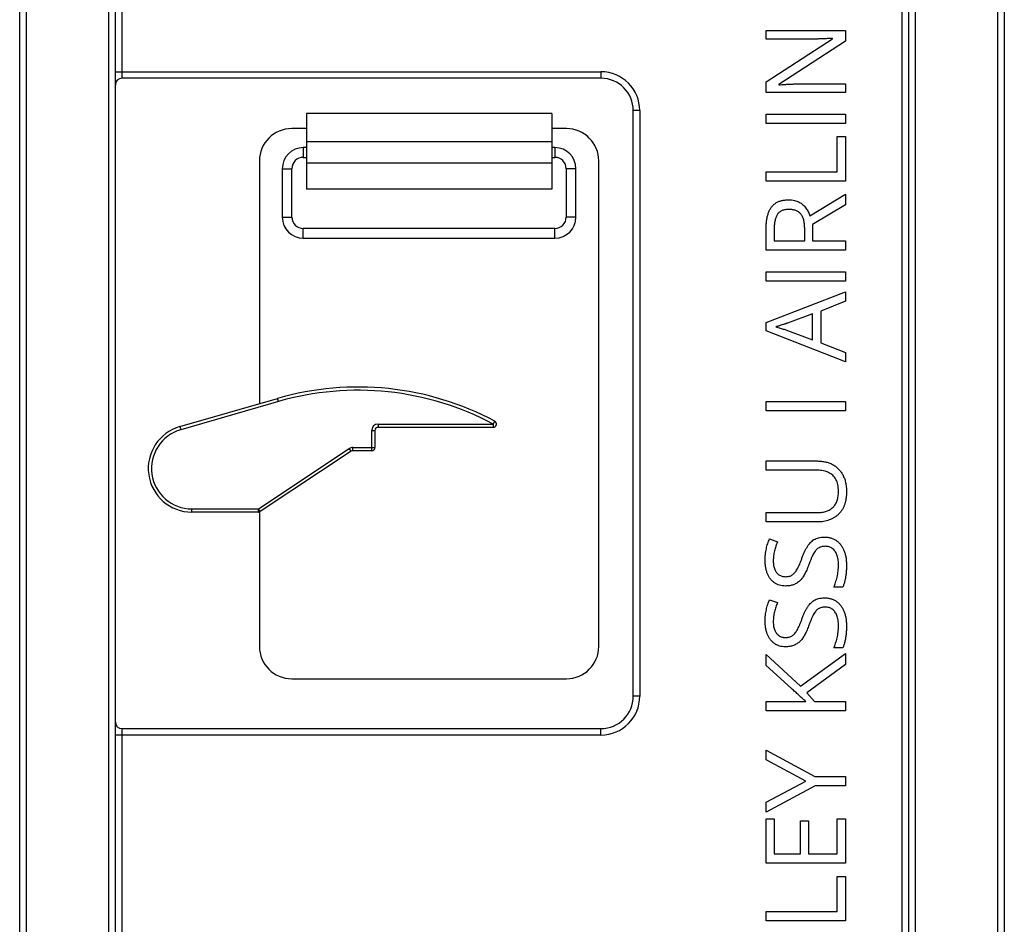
# Model space of a CAD drawing. Header units: millimetres. Extents: x -138 to 5612, y -1401 to 2631.
# Tile 12 of 116: x 1195 to 1500, y -988 to -709. Entities that reach past the tile are written whole.
import ezdxf

# ---------------------------------------------------------------- set-up
doc = ezdxf.new("R2010")
doc.units = ezdxf.units.MM

msp = doc.modelspace()

# ---------------------------------------------------------------- linework, layer by layer
at = {"color": 7, "linetype": 'Continuous', "lineweight": 25}
for p, q in [((1197.46, -370.65), (1197.46, -1299.65)), ((1497.86, -1299.65), (1497.86, -370.65)), ((1195.46, -1301.65), (1195.46, -372.65)), ((1499.86, -372.65), (1499.86, -1301.65)), ((1223.05, -1274.78), (1223.05, -421.85)), ((1472.26, -421.85), (1472.26, -1274.78)), ((1225.05, -1272.78), (1225.05, -423.85)), ((1227.05, -425.85), (1227.05, -726.61)), ((1468.26, -1270.78), (1468.26, -425.85)), ((1470.26, -423.85), (1470.26, -1272.78)), ((1426.23, -714.5), (1426.23, -711.82)), ((1426.23, -711.82), (1450.74, -711.82)), ((1450.74, -711.82), (1450.74, -715.11)), ((1426.23, -727.73), (1446.76, -714.4)), ((1440.43, -714.5), (1426.23, -714.5)), ((1450.74, -715.11), (1430.16, -728.49)), ((1446.76, -714.4), (1446.76, -714.29)), ((1225.05, -724.61), (1375.15, -724.61)), ((1375.15, -726.61), (1227.05, -726.61)), ((1375.15, -724.61), (1375.15, -726.61)), ((1426.23, -731.01), (1426.23, -727.73)), ((1430.16, -728.49), (1430.16, -728.62)), ((1436.66, -728.36), (1450.74, -728.36)), ((1450.74, -728.36), (1450.74, -731.01)), ((1450.74, -731.01), (1426.23, -731.01)), ((1387.15, -736.61), (1385.15, -736.61)), ((1385.15, -917.51), (1385.15, -736.61)), ((1387.15, -736.61), (1387.15, -917.51)), ((1284.13, -737.46), (1284.13, -760.85)), ((1359.92, -737.46), (1284.13, -737.46)), ((1359.92, -737.46), (1359.92, -760.85)), ((1426.23, -737.7), (1450.74, -737.7)), ((1426.23, -740.56), (1426.23, -737.7)), ((1450.74, -737.7), (1450.74, -740.56)), ((1284.13, -742.16), (1279.56, -742.16)), ((1364.49, -742.16), (1359.92, -742.16)), ((1450.74, -740.56), (1426.23, -740.56)), ((1448.19, -744.63), (1450.74, -744.63)), ((1448.19, -755.53), (1448.19, -744.63)), ((1450.74, -744.63), (1450.74, -758.38)), ((1284.13, -748.04), (1283.13, -748.04)), ((1359.92, -746.25), (1284.13, -746.25)), ((1360.92, -748.04), (1359.92, -748.04)), ((1283.13, -751.04), (1284.13, -751.04)), ((1359.92, -751.04), (1360.92, -751.04)), ((1269.56, -752.16), (1269.56, -827.14)), ((1276.63, -754.54), (1276.63, -769.52)), ((1279.63, -769.52), (1279.63, -754.54)), ((1359.92, -752.83), (1284.13, -752.83)), ((1364.42, -754.54), (1364.42, -769.52)), ((1367.42, -769.52), (1367.42, -754.54)), ((1374.49, -902.12), (1374.49, -752.16)), ((1426.23, -755.53), (1448.19, -755.53)), ((1426.23, -758.38), (1426.23, -755.53)), ((1359.92, -760.85), (1284.13, -760.85)), ((1450.74, -758.38), (1426.23, -758.38)), ((1439.77, -769.15), (1450.74, -762.42)), ((1450.74, -762.42), (1450.74, -765.74)), ((1450.74, -765.74), (1440.56, -771.75)), ((1360.92, -773.02), (1283.13, -773.02)), ((1426.23, -779.71), (1426.23, -773.08)), ((1438.14, -776.85), (1438.14, -772.96)), ((1440.56, -771.75), (1440.56, -776.85)), ((1283.13, -776.02), (1360.92, -776.02)), ((1428.7, -773.25), (1428.7, -776.85)), ((1428.7, -776.85), (1438.14, -776.85)), ((1440.56, -776.85), (1450.74, -776.85)), ((1450.74, -776.85), (1450.74, -779.71)), ((1450.74, -779.71), (1426.23, -779.71)), ((1426.23, -786.4), (1450.74, -786.4)), ((1426.23, -789.26), (1426.23, -786.4)), ((1450.74, -786.4), (1450.74, -789.26)), ((1450.74, -789.26), (1426.23, -789.26)), ((1426.23, -802.09), (1450.74, -792.55)), ((1450.74, -792.55), (1450.74, -795.51)), ((1450.74, -795.51), (1443.1, -798.53)), ((1440.57, -799.39), (1432.81, -802.26)), ((1440.57, -807.41), (1440.57, -799.39)), ((1443.1, -798.53), (1443.1, -808.36)), ((1426.23, -804.65), (1426.23, -802.09)), ((1450.74, -814.26), (1426.23, -804.65)), ((1432.81, -804.49), (1440.57, -807.41)), ((1443.1, -808.36), (1450.74, -811.37)), ((1450.74, -811.37), (1450.74, -814.26)), ((1244.96, -834.22), (1275.2, -825.51)), ((1275.48, -826.47), (1245.23, -835.18)), ((1275.48, -826.47), (1275.2, -825.51)), ((1426.23, -826.51), (1450.74, -826.51)), ((1426.23, -829.36), (1426.23, -826.51)), ((1450.74, -826.51), (1450.74, -829.36)), ((1450.74, -829.36), (1426.23, -829.36)), ((1306.28, -833.45), (1341.85, -833.45)), ((1306.28, -833.45), (1306.28, -834.45)), ((1341.85, -833.45), (1342.32, -832.57)), ((1341.85, -833.45), (1341.85, -834.45)), ((1244.96, -834.22), (1245.23, -835.18)), ((1304.28, -835.45), (1305.28, -835.45)), ((1304.28, -841.67), (1304.28, -835.45)), ((1305.28, -835.45), (1305.28, -840.67)), ((1341.85, -834.45), (1306.28, -834.45)), ((1269.26, -859.65), (1297.36, -841.01)), ((1297.91, -841.84), (1269.81, -860.48)), ((1297.91, -841.84), (1297.36, -841.01)), ((1298.46, -841.67), (1298.46, -840.67)), ((1298.46, -840.67), (1305.28, -840.67)), ((1304.28, -841.67), (1298.46, -841.67)), ((1426.23, -844.85), (1442.09, -844.85)), ((1426.23, -847.69), (1426.23, -844.85)), ((1442.12, -847.69), (1426.23, -847.69)), ((1248.69, -860.65), (1248.69, -859.65)), ((1248.69, -859.65), (1269.26, -859.65)), ((1269.26, -860.65), (1248.69, -860.65)), ((1269.26, -860.65), (1269.26, -859.65)), ((1269.81, -860.48), (1269.26, -859.65)), ((1269.56, -860.6), (1269.56, -902.12)), ((1426.23, -860.8), (1442.1, -860.8)), ((1426.23, -863.67), (1426.23, -860.8)), ((1442.02, -863.67), (1426.23, -863.67)), ((1427.27, -868.94), (1429.73, -869.83)), ((1449.92, -883.8), (1447.19, -883.8)), ((1427.27, -887.72), (1429.73, -888.61)), ((1449.92, -902.58), (1447.19, -902.58)), ((1426.23, -904.66), (1436.86, -914.43)), ((1426.23, -908.01), (1426.23, -904.66)), ((1436.86, -914.43), (1450.74, -904.3)), ((1450.74, -904.3), (1450.74, -907.67)), ((1434.1, -915.17), (1426.23, -908.01)), ((1450.74, -907.67), (1438.82, -916.52)), ((1279.56, -912.12), (1364.49, -912.12)), ((1387.15, -917.51), (1385.15, -917.51)), ((1426.23, -921.99), (1426.23, -919.13)), ((1426.23, -919.13), (1438.45, -919.13)), ((1438.82, -916.52), (1441.17, -919.13)), ((1441.17, -919.13), (1450.74, -919.13)), ((1450.74, -919.13), (1450.74, -921.99)), ((1450.74, -921.99), (1426.23, -921.99)), ((1227.05, -927.51), (1375.15, -927.51)), ((1227.05, -927.51), (1227.05, -1270.78)), ((1375.15, -929.51), (1375.15, -927.51)), ((1375.15, -929.51), (1225.05, -929.51)), ((1426.23, -934.14), (1441.24, -942.31)), ((1426.23, -937.21), (1426.23, -934.14)), ((1438.52, -943.74), (1426.23, -937.21)), ((1441.24, -942.31), (1450.74, -942.31)), ((1450.74, -942.31), (1450.74, -945.16)), ((1426.23, -950.23), (1438.52, -943.74)), ((1441.37, -945.16), (1426.23, -953.35)), ((1450.74, -945.16), (1441.37, -945.16)), ((1426.23, -953.35), (1426.23, -950.23)), ((1426.23, -955.43), (1428.75, -955.43)), ((1426.23, -969.1), (1426.23, -955.43)), ((1428.75, -955.43), (1428.75, -966.24)), ((1448.23, -966.24), (1448.23, -955.43)), ((1448.23, -955.43), (1450.74, -955.43)), ((1450.74, -955.43), (1450.74, -969.1)), ((1436.8, -956.06), (1439.29, -956.06)), ((1436.8, -966.24), (1436.8, -956.06)), ((1439.29, -956.06), (1439.29, -966.24)), ((1428.75, -966.24), (1436.8, -966.24)), ((1439.29, -966.24), (1448.23, -966.24)), ((1450.74, -969.1), (1426.23, -969.1)), ((1448.19, -973.17), (1450.74, -973.17)), ((1448.19, -984.07), (1448.19, -973.17)), ((1450.74, -973.17), (1450.74, -986.92)), ((1426.23, -984.07), (1448.19, -984.07)), ((1426.23, -986.92), (1426.23, -984.07)), ((1450.74, -986.92), (1426.23, -986.92))]:
    msp.add_line(p, q, dxfattribs=at)
at = {"color": 8, "linetype": 'Continuous', "lineweight": 25}
for p, q in [((1283.13, -748.04), (1283.13, -751.04)), ((1360.92, -748.04), (1360.92, -751.04)), ((1276.63, -754.54), (1279.63, -754.54)), ((1367.42, -754.54), (1364.42, -754.54)), ((1276.63, -769.52), (1279.63, -769.52)), ((1367.42, -769.52), (1364.42, -769.52)), ((1283.13, -776.02), (1283.13, -773.02)), ((1360.92, -776.02), (1360.92, -773.02))]:
    msp.add_line(p, q, dxfattribs=at)
at = {"color": 7, "linetype": 'Continuous', "lineweight": 25}
for centre, radius, start, end in [((1227.05, -728.61), 2, 90, 180), ((1375.15, -736.61), 12, 0, 90), ((1375.15, -736.61), 10, 0, 90), ((1279.56, -752.16), 10, 90, 180), ((1364.49, -752.16), 10, 360, 90), ((1283.13, -754.54), 6.5, 90, 180), ((1360.92, -754.54), 6.5, 0, 90), ((1283.13, -754.54), 3.5, 90, 180), ((1360.92, -754.54), 3.5, 0, 90), ((1283.13, -769.52), 6.5, 180, 270), ((1283.13, -769.52), 3.5, 180, 270), ((1360.92, -769.52), 3.5, 270, 0), ((1360.92, -769.52), 6.5, 270, 0), ((1300.05, -911.88), 89.88, 61.9482, 106.0545), ((1300.05, -911.88), 88.88, 61.9482, 106.0545), ((1306.28, -835.45), 2, 90, 180), ((1341.85, -833.45), 1, 270, 61.9482), ((1248.69, -847.17), 13.48, 106.0545, 270), ((1248.69, -847.17), 12.48, 106.0545, 270), ((1306.28, -835.45), 1, 90, 180), ((1298.46, -842.67), 2, 90, 123.5656), ((1298.46, -842.67), 1, 90, 123.5656), ((1304.28, -840.67), 1, 270, 0), ((1269.26, -859.65), 1, 270, 303.5656), ((1279.56, -902.12), 10, 180, 270), ((1364.49, -902.12), 10, 270, 0), ((1375.15, -917.51), 10, 270, 360), ((1375.15, -917.51), 12, 270, 0), ((1227.05, -925.51), 2, 180, 270)]:
    msp.add_arc(centre, radius, start, end, dxfattribs=at)
for points, knots in [([(1446.76, -714.29), (1446.65, -714.29), (1446.41, -714.31), (1446.02, -714.33), (1445.57, -714.35), (1444.88, -714.38), (1443.94, -714.42), (1442.76, -714.47), (1441.58, -714.5), (1440.81, -714.5), (1440.43, -714.5)], [0, 0, 0, 0, 0.051201, 0.1126068, 0.1834365, 0.2645126, 0.4415869, 0.6327695, 0.8230934, 1, 1, 1, 1]), ([(1430.16, -728.62), (1430.45, -728.61), (1431.07, -728.57), (1432.06, -728.51), (1433.13, -728.44), (1434.27, -728.4), (1435.46, -728.36), (1436.26, -728.36), (1436.66, -728.36)], [0, 0, 0, 0, 0.134677, 0.286934, 0.453721, 0.630275, 0.813646, 1, 1, 1, 1]), ([(1426.23, -773.08), (1426.24, -772.83), (1426.24, -772.35), (1426.27, -771.64), (1426.33, -770.97), (1426.42, -770.33), (1426.52, -769.72), (1426.64, -769.14), (1426.8, -768.6), (1426.97, -768.09), (1427.17, -767.61), (1427.39, -767.16), (1427.65, -766.74), (1427.92, -766.36), (1428.22, -766.01), (1428.54, -765.68), (1428.89, -765.39), (1429.26, -765.13), (1429.66, -764.9), (1430.08, -764.7), (1430.53, -764.54), (1431, -764.4), (1431.51, -764.3), (1432.03, -764.22), (1432.59, -764.17), (1432.97, -764.17), (1433.16, -764.16)], [0, 0, 0, 0, 0.057267, 0.111906, 0.163992, 0.213997, 0.261572, 0.307176, 0.350727, 0.39217, 0.432138, 0.470809, 0.508047, 0.544726, 0.580158, 0.615214, 0.650151, 0.684909, 0.720374, 0.756477, 0.793316, 0.831379, 0.871024, 0.912222, 0.955021, 1, 1, 1, 1]), ([(1433.16, -764.16), (1433.47, -764.17), (1434.08, -764.19), (1434.94, -764.32), (1435.72, -764.54), (1436.41, -764.85), (1437.04, -765.23), (1437.6, -765.67), (1438.1, -766.16), (1438.53, -766.71), (1438.91, -767.29), (1439.25, -767.89), (1439.53, -768.51), (1439.69, -768.93), (1439.77, -769.15)], [0, 0, 0, 0, 0.104851, 0.201758, 0.291671, 0.376459, 0.457955, 0.53696, 0.61535, 0.693043, 0.770299, 0.847621, 0.923647, 1, 1, 1, 1]), ([(1433.3, -767.12), (1433.1, -767.12), (1432.71, -767.13), (1432.15, -767.2), (1431.63, -767.31), (1431.16, -767.48), (1430.74, -767.69), (1430.35, -767.95), (1430.02, -768.26), (1429.73, -768.62), (1429.49, -769.03), (1429.27, -769.48), (1429.1, -769.98), (1428.96, -770.54), (1428.84, -771.14), (1428.76, -771.8), (1428.71, -772.51), (1428.7, -772.99), (1428.7, -773.25)], [0, 0, 0, 0, 0.068249, 0.132417, 0.191893, 0.247506, 0.301189, 0.353085, 0.403733, 0.455045, 0.508396, 0.564608, 0.625035, 0.689689, 0.759654, 0.834099, 0.914323, 1, 1, 1, 1]), ([(1438.14, -772.96), (1438.14, -772.72), (1438.13, -772.25), (1438.08, -771.57), (1437.98, -770.94), (1437.84, -770.36), (1437.68, -769.83), (1437.46, -769.35), (1437.21, -768.91), (1436.92, -768.53), (1436.6, -768.19), (1436.23, -767.91), (1435.83, -767.66), (1435.39, -767.46), (1434.92, -767.31), (1434.41, -767.2), (1433.86, -767.13), (1433.49, -767.12), (1433.3, -767.12)], [0, 0, 0, 0, 0.083552, 0.161606, 0.234587, 0.30272, 0.366401, 0.427098, 0.484006, 0.538696, 0.592097, 0.645434, 0.699101, 0.753878, 0.811044, 0.870735, 0.933602, 1, 1, 1, 1]), ([(1432.81, -802.26), (1432.75, -802.28), (1432.62, -802.32), (1432.39, -802.39), (1432.12, -802.49), (1431.69, -802.62), (1431.1, -802.82), (1430.51, -803.01), (1430.04, -803.15), (1429.73, -803.26), (1429.45, -803.34), (1429.27, -803.4), (1429.19, -803.43)], [0, 0, 0, 0, 0.0483453, 0.1099234, 0.1859552, 0.2752086, 0.4689997, 0.6706527, 0.7677749, 0.8545452, 0.9326484, 1, 1, 1, 1]), ([(1429.19, -803.43), (1429.42, -803.49), (1429.88, -803.6), (1430.55, -803.79), (1431.2, -803.97), (1431.8, -804.17), (1432.33, -804.33), (1432.66, -804.44), (1432.81, -804.49)], [0, 0, 0, 0, 0.188916, 0.376296, 0.557333, 0.724487, 0.873715, 1, 1, 1, 1]), ([(1442.09, -844.85), (1442.3, -844.86), (1442.72, -844.86), (1443.34, -844.91), (1443.95, -845), (1444.54, -845.11), (1445.11, -845.25), (1445.66, -845.44), (1446.19, -845.65), (1446.71, -845.9), (1447.2, -846.17), (1447.67, -846.49), (1448.11, -846.83), (1448.53, -847.22), (1448.91, -847.63), (1449.27, -848.08), (1449.6, -848.56), (1449.91, -849.07), (1450.18, -849.62), (1450.41, -850.2), (1450.62, -850.81), (1450.78, -851.46), (1450.91, -852.14), (1450.99, -852.86), (1451.05, -853.6), (1451.06, -854.11), (1451.06, -854.37)], [0, 0, 0, 0, 0.043263, 0.085307, 0.126275, 0.166582, 0.206347, 0.245258, 0.283922, 0.322468, 0.360603, 0.398543, 0.4363, 0.47426, 0.512219, 0.550601, 0.590128, 0.630263, 0.671498, 0.713461, 0.756932, 0.801901, 0.848593, 0.896916, 0.947344, 1, 1, 1, 1]), ([(1448.6, -854.2), (1448.59, -853.85), (1448.57, -853.16), (1448.41, -852.18), (1448.17, -851.3), (1447.8, -850.52), (1447.35, -849.85), (1446.82, -849.25), (1446.2, -848.76), (1445.5, -848.37), (1444.74, -848.07), (1443.92, -847.85), (1443.03, -847.72), (1442.43, -847.7), (1442.12, -847.69)], [0, 0, 0, 0, 0.102778, 0.196628, 0.283268, 0.364072, 0.441191, 0.516232, 0.590984, 0.666977, 0.745267, 0.825975, 0.910539, 1, 1, 1, 1]), ([(1451.06, -854.37), (1451.05, -854.74), (1451.04, -855.46), (1450.93, -856.5), (1450.73, -857.47), (1450.47, -858.37), (1450.12, -859.21), (1449.7, -859.98), (1449.19, -860.68), (1448.61, -861.31), (1447.97, -861.86), (1447.27, -862.35), (1446.52, -862.76), (1445.72, -863.09), (1444.87, -863.36), (1443.96, -863.54), (1443.01, -863.66), (1442.35, -863.67), (1442.02, -863.67)], [0, 0, 0, 0, 0.0749809, 0.1456156, 0.212407, 0.2761614, 0.3371513, 0.3965235, 0.4547916, 0.5125995, 0.5702623, 0.6274738, 0.6851751, 0.7437242, 0.804151, 0.8665078, 0.9317775, 1, 1, 1, 1]), ([(1442.1, -860.8), (1442.35, -860.79), (1442.84, -860.79), (1443.56, -860.7), (1444.23, -860.58), (1444.85, -860.4), (1445.44, -860.17), (1445.97, -859.88), (1446.47, -859.55), (1446.91, -859.15), (1447.32, -858.72), (1447.66, -858.22), (1447.95, -857.68), (1448.19, -857.08), (1448.37, -856.43), (1448.5, -855.73), (1448.58, -854.98), (1448.59, -854.47), (1448.6, -854.2)], [0, 0, 0, 0, 0.071471, 0.139559, 0.203707, 0.264838, 0.324092, 0.381066, 0.437244, 0.492859, 0.548749, 0.605459, 0.663069, 0.723807, 0.786875, 0.85388, 0.924772, 1, 1, 1, 1]), ([(1425.92, -875.63), (1425.92, -875.31), (1425.93, -874.68), (1426, -873.75), (1426.11, -872.86), (1426.28, -872.01), (1426.47, -871.19), (1426.71, -870.41), (1426.97, -869.66), (1427.17, -869.18), (1427.27, -868.94)], [0, 0, 0, 0, 0.140279, 0.275109, 0.405562, 0.531315, 0.654039, 0.772502, 0.88818, 1, 1, 1, 1]), ([(1429.73, -869.83), (1429.55, -870.28), (1429.19, -871.2), (1428.85, -872.4), (1428.63, -873.39), (1428.52, -874.15), (1428.45, -874.92), (1428.44, -875.44), (1428.43, -875.7)], [0, 0, 0, 0, 0.24023, 0.489097, 0.615924, 0.742238, 0.870933, 1, 1, 1, 1]), ([(1437.21, -875.12), (1437.34, -874.77), (1437.59, -874.09), (1438.01, -873.13), (1438.42, -872.25), (1438.85, -871.45), (1439.31, -870.73), (1439.83, -870.11), (1440.39, -869.57), (1441.01, -869.13), (1441.69, -868.77), (1442.47, -868.53), (1443.31, -868.38), (1443.91, -868.36), (1444.22, -868.35)], [0, 0, 0, 0, 0.10593, 0.204963, 0.296891, 0.38274, 0.463149, 0.539499, 0.612533, 0.683441, 0.755542, 0.830823, 0.912196, 1, 1, 1, 1]), ([(1444.22, -868.35), (1444.4, -868.36), (1444.75, -868.36), (1445.26, -868.42), (1445.76, -868.5), (1446.23, -868.61), (1446.69, -868.77), (1447.12, -868.96), (1447.54, -869.18), (1448.06, -869.52), (1448.67, -870.01), (1449.3, -870.73), (1449.84, -871.55), (1450.28, -872.47), (1450.63, -873.49), (1450.89, -874.6), (1451.04, -875.8), (1451.05, -876.62), (1451.06, -877.05)], [0, 0, 0, 0, 0.042674, 0.083969, 0.124407, 0.163374, 0.2017, 0.239547, 0.276998, 0.314485, 0.389266, 0.464949, 0.5429, 0.624917, 0.711029, 0.801837, 0.897865, 1, 1, 1, 1]), ([(1444.45, -871.2), (1444.25, -871.21), (1443.86, -871.22), (1443.31, -871.33), (1442.8, -871.5), (1442.34, -871.75), (1441.92, -872.08), (1441.53, -872.5), (1441.15, -873.01), (1440.79, -873.62), (1440.44, -874.33), (1440.08, -875.14), (1439.71, -876.08), (1439.46, -876.75), (1439.33, -877.1)], [0, 0, 0, 0, 0.071563, 0.137684, 0.200798, 0.261303, 0.323549, 0.391205, 0.465837, 0.548465, 0.641676, 0.747667, 0.867177, 1, 1, 1, 1]), ([(1448.6, -876.93), (1448.59, -876.63), (1448.58, -876.06), (1448.48, -875.24), (1448.33, -874.5), (1448.12, -873.82), (1447.85, -873.21), (1447.52, -872.68), (1447.13, -872.23), (1446.69, -871.86), (1446.2, -871.56), (1445.66, -871.35), (1445.07, -871.22), (1444.66, -871.21), (1444.45, -871.2)], [0, 0, 0, 0, 0.111061, 0.214012, 0.309526, 0.397877, 0.480759, 0.558096, 0.631955, 0.703654, 0.774985, 0.846664, 0.92127, 1, 1, 1, 1]), ([(1432.16, -883.47), (1431.84, -883.46), (1431.23, -883.44), (1430.34, -883.25), (1429.53, -882.93), (1428.79, -882.5), (1428.13, -881.94), (1427.55, -881.29), (1427.05, -880.54), (1426.63, -879.7), (1426.31, -878.78), (1426.08, -877.79), (1425.94, -876.73), (1425.92, -876.01), (1425.92, -875.63)], [0, 0, 0, 0, 0.084068, 0.163458, 0.239776, 0.315559, 0.391408, 0.468319, 0.547532, 0.630249, 0.716808, 0.80664, 0.900599, 1, 1, 1, 1]), ([(1428.43, -875.7), (1428.44, -875.96), (1428.45, -876.44), (1428.53, -877.14), (1428.68, -877.78), (1428.87, -878.36), (1429.13, -878.87), (1429.43, -879.32), (1429.78, -879.71), (1430.18, -880.03), (1430.62, -880.28), (1431.1, -880.46), (1431.62, -880.57), (1431.99, -880.58), (1432.17, -880.59)], [0, 0, 0, 0, 0.1090134, 0.2100792, 0.3041333, 0.3913893, 0.473114, 0.5504375, 0.6245322, 0.6973932, 0.7699257, 0.8434009, 0.9195803, 1, 1, 1, 1]), ([(1432.17, -880.59), (1432.38, -880.58), (1432.78, -880.57), (1433.34, -880.47), (1433.86, -880.3), (1434.32, -880.06), (1434.75, -879.74), (1435.14, -879.33), (1435.5, -878.85), (1435.85, -878.28), (1436.18, -877.62), (1436.52, -876.88), (1436.87, -876.03), (1437.09, -875.43), (1437.21, -875.12)], [0, 0, 0, 0, 0.076798, 0.147758, 0.214242, 0.277861, 0.342788, 0.411878, 0.48683, 0.568174, 0.659158, 0.761254, 0.874938, 1, 1, 1, 1]), ([(1439.33, -877.1), (1439.24, -877.35), (1439.06, -877.84), (1438.77, -878.56), (1438.45, -879.22), (1438.13, -879.85), (1437.79, -880.42), (1437.43, -880.94), (1437.04, -881.42), (1436.63, -881.85), (1436.2, -882.23), (1435.73, -882.56), (1435.23, -882.85), (1434.68, -883.07), (1434.11, -883.26), (1433.49, -883.38), (1432.84, -883.46), (1432.39, -883.47), (1432.16, -883.47)], [0, 0, 0, 0, 0.0776757, 0.1516945, 0.2225445, 0.2899586, 0.3541294, 0.4153197, 0.4738323, 0.5306898, 0.5859649, 0.6409222, 0.6964144, 0.7525831, 0.8102423, 0.8702996, 0.9334473, 1, 1, 1, 1]), ([(1447.19, -883.8), (1447.27, -883.57), (1447.46, -883.11), (1447.69, -882.38), (1447.94, -881.57), (1448.16, -880.71), (1448.35, -879.8), (1448.5, -878.86), (1448.58, -877.9), (1448.59, -877.25), (1448.6, -876.93)], [0, 0, 0, 0, 0.101111, 0.211054, 0.329531, 0.456958, 0.590289, 0.724437, 0.861009, 1, 1, 1, 1]), ([(1451.06, -877.05), (1451.06, -877.5), (1451.04, -878.38), (1450.94, -879.66), (1450.78, -880.85), (1450.56, -881.93), (1450.29, -882.92), (1450.04, -883.51), (1449.92, -883.8)], [0, 0, 0, 0, 0.196386, 0.383162, 0.557301, 0.719378, 0.866506, 1, 1, 1, 1]), ([(1425.92, -894.41), (1425.92, -894.09), (1425.93, -893.46), (1426, -892.53), (1426.11, -891.64), (1426.28, -890.79), (1426.47, -889.97), (1426.71, -889.19), (1426.97, -888.44), (1427.17, -887.96), (1427.27, -887.72)], [0, 0, 0, 0, 0.140279, 0.275109, 0.405562, 0.531315, 0.654039, 0.772502, 0.88818, 1, 1, 1, 1]), ([(1429.73, -888.61), (1429.55, -889.06), (1429.19, -889.98), (1428.85, -891.18), (1428.63, -892.17), (1428.52, -892.93), (1428.45, -893.7), (1428.44, -894.22), (1428.43, -894.48)], [0, 0, 0, 0, 0.24023, 0.489097, 0.615924, 0.742238, 0.870933, 1, 1, 1, 1]), ([(1437.21, -893.9), (1437.34, -893.55), (1437.59, -892.87), (1438.01, -891.91), (1438.42, -891.03), (1438.85, -890.23), (1439.31, -889.51), (1439.83, -888.89), (1440.39, -888.35), (1441.01, -887.91), (1441.69, -887.55), (1442.47, -887.31), (1443.31, -887.16), (1443.91, -887.14), (1444.22, -887.13)], [0, 0, 0, 0, 0.1059299, 0.2049628, 0.2968907, 0.3827405, 0.4631495, 0.5394988, 0.6125326, 0.6834407, 0.7555421, 0.8308232, 0.9121963, 1, 1, 1, 1]), ([(1444.22, -887.13), (1444.4, -887.13), (1444.75, -887.14), (1445.26, -887.2), (1445.76, -887.28), (1446.23, -887.39), (1446.69, -887.55), (1447.12, -887.74), (1447.54, -887.96), (1448.06, -888.3), (1448.67, -888.79), (1449.3, -889.51), (1449.84, -890.33), (1450.28, -891.25), (1450.63, -892.27), (1450.89, -893.38), (1451.04, -894.58), (1451.05, -895.4), (1451.06, -895.83)], [0, 0, 0, 0, 0.042674, 0.083969, 0.124407, 0.163374, 0.2017, 0.239547, 0.276998, 0.314485, 0.389266, 0.464949, 0.5429, 0.624917, 0.711029, 0.801837, 0.897865, 1, 1, 1, 1]), ([(1444.45, -889.98), (1444.25, -889.99), (1443.86, -890), (1443.31, -890.11), (1442.8, -890.28), (1442.34, -890.53), (1441.92, -890.86), (1441.53, -891.28), (1441.15, -891.79), (1440.79, -892.4), (1440.44, -893.11), (1440.08, -893.92), (1439.71, -894.86), (1439.46, -895.53), (1439.33, -895.88)], [0, 0, 0, 0, 0.071563, 0.137684, 0.200798, 0.261303, 0.323549, 0.391205, 0.465837, 0.548465, 0.641676, 0.747667, 0.867177, 1, 1, 1, 1]), ([(1448.6, -895.71), (1448.59, -895.41), (1448.58, -894.84), (1448.48, -894.02), (1448.33, -893.28), (1448.12, -892.6), (1447.85, -891.99), (1447.52, -891.46), (1447.13, -891.01), (1446.69, -890.64), (1446.2, -890.34), (1445.66, -890.13), (1445.07, -890), (1444.66, -889.99), (1444.45, -889.98)], [0, 0, 0, 0, 0.111061, 0.214012, 0.309526, 0.397877, 0.480759, 0.558096, 0.631955, 0.703654, 0.774985, 0.846664, 0.92127, 1, 1, 1, 1]), ([(1432.16, -902.25), (1431.84, -902.24), (1431.23, -902.22), (1430.34, -902.03), (1429.53, -901.71), (1428.79, -901.28), (1428.13, -900.72), (1427.55, -900.07), (1427.05, -899.32), (1426.63, -898.48), (1426.31, -897.56), (1426.08, -896.57), (1425.94, -895.51), (1425.92, -894.79), (1425.92, -894.41)], [0, 0, 0, 0, 0.084068, 0.163458, 0.239776, 0.315559, 0.391408, 0.468319, 0.547532, 0.630249, 0.716808, 0.80664, 0.900599, 1, 1, 1, 1]), ([(1428.43, -894.48), (1428.44, -894.74), (1428.45, -895.22), (1428.53, -895.92), (1428.68, -896.56), (1428.87, -897.14), (1429.13, -897.65), (1429.43, -898.1), (1429.78, -898.49), (1430.18, -898.81), (1430.62, -899.06), (1431.1, -899.24), (1431.62, -899.35), (1431.99, -899.36), (1432.17, -899.37)], [0, 0, 0, 0, 0.109013, 0.210079, 0.304133, 0.391389, 0.473114, 0.550438, 0.624532, 0.697393, 0.769926, 0.843401, 0.91958, 1, 1, 1, 1]), ([(1432.17, -899.37), (1432.38, -899.36), (1432.78, -899.35), (1433.34, -899.25), (1433.86, -899.08), (1434.32, -898.84), (1434.75, -898.52), (1435.14, -898.11), (1435.5, -897.63), (1435.85, -897.06), (1436.18, -896.4), (1436.52, -895.66), (1436.87, -894.81), (1437.09, -894.21), (1437.21, -893.9)], [0, 0, 0, 0, 0.076798, 0.147758, 0.214242, 0.277861, 0.342788, 0.411878, 0.48683, 0.568174, 0.659158, 0.761254, 0.874938, 1, 1, 1, 1]), ([(1439.33, -895.88), (1439.24, -896.13), (1439.06, -896.62), (1438.77, -897.34), (1438.45, -898), (1438.13, -898.63), (1437.79, -899.2), (1437.43, -899.72), (1437.04, -900.2), (1436.63, -900.63), (1436.2, -901.01), (1435.73, -901.34), (1435.23, -901.63), (1434.68, -901.85), (1434.11, -902.04), (1433.49, -902.16), (1432.84, -902.24), (1432.39, -902.25), (1432.16, -902.25)], [0, 0, 0, 0, 0.077676, 0.151694, 0.222545, 0.289959, 0.354129, 0.41532, 0.473832, 0.53069, 0.585965, 0.640922, 0.696414, 0.752583, 0.810242, 0.8703, 0.933447, 1, 1, 1, 1]), ([(1447.19, -902.58), (1447.27, -902.35), (1447.46, -901.89), (1447.69, -901.15), (1447.94, -900.35), (1448.16, -899.49), (1448.35, -898.58), (1448.5, -897.64), (1448.58, -896.68), (1448.59, -896.03), (1448.6, -895.71)], [0, 0, 0, 0, 0.101111, 0.2110537, 0.3295311, 0.4569577, 0.5902891, 0.7244367, 0.8610092, 1, 1, 1, 1]), ([(1451.06, -895.83), (1451.06, -896.28), (1451.04, -897.16), (1450.94, -898.44), (1450.78, -899.63), (1450.56, -900.71), (1450.29, -901.7), (1450.04, -902.29), (1449.92, -902.58)], [0, 0, 0, 0, 0.196386, 0.383162, 0.557301, 0.719378, 0.866506, 1, 1, 1, 1]), ([(1438.45, -919.13), (1438.09, -918.81), (1437.36, -918.16), (1436.28, -917.17), (1435.2, -916.16), (1434.47, -915.5), (1434.1, -915.17)], [0, 0, 0, 0, 0.2477336, 0.4971026, 0.7481872, 1, 1, 1, 1])]:
    msp.add_open_spline(points, degree=3, knots=knots, dxfattribs=at)

doc.saveas('drawing.dxf')
